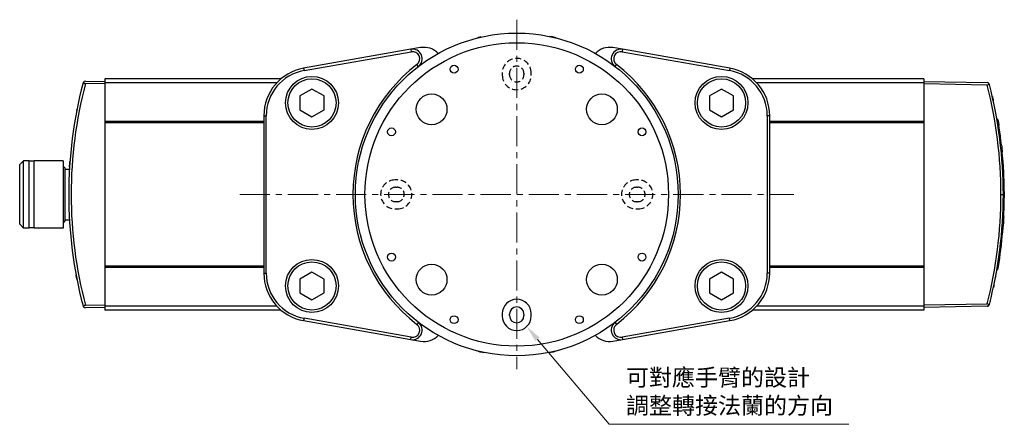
# Model space of a CAD drawing. Header units: inches. Extents: x 0 to 6721, y -3375 to 1330.
# Tile 90 of 196: x 4595 to 4799, y -775 to -691. Entities that reach past the tile are written whole.
import ezdxf

# ---------------------------------------------------------------- set-up
doc = ezdxf.new("R2010")
doc.units = ezdxf.units.IN
doc.header["$MEASUREMENT"] = 0
doc.linetypes.add('CENTER', pattern=[2, 1.25, -0.25, 0.25, -0.25])
doc.linetypes.add('HIDDEN', pattern=[0.375, 0.25, -0.125])
for name, color, linetype, lineweight in [('AM_5', 3, 'Continuous', 15), ('AM_7', 4, 'CENTER', 15), ('可見 (ISO)', 7, 'Continuous', 25), ('窄部可見 (ISO)', 7, 'Continuous', 25)]:
    doc.layers.add(name, color=color, linetype=linetype, lineweight=lineweight)
doc.styles.get("Standard").update_dxf_attribs({"font": 'arial.ttf'})

# ---------------------------------------------------------------- blocks, each defined once
blk = doc.blocks.new('*S379')
at = {"layer": 'AM_5', "color": 7}
for p, q in [((10195.27, -416.75), (10180.42, -399.12)), ((10245, -416.75), (10195.27, -416.75))]:
    blk.add_line(p, q, dxfattribs=at)
at = {"layer": 'AM_5', "color": 7, "linetype": 'Continuous'}
blk.add_trace([(10180.87, -398.75), (10179.98, -399.5), (10178.17, -396.45)], dxfattribs=at)
at = {"layer": 'AM_5', "color": 2, "insert": (10198.77, -415), "char_height": 3.5, "attachment_point": 7}
blk.add_mtext('{\\fPMingLiU|b0|i0|c136|p18;可對應手臂的設計\\P調整轉接法蘭的方向}', dxfattribs=at)

msp = doc.modelspace()

# ---------------------------------------------------------------- linework, layer by layer
at = {"color": 1, "linetype": 'HIDDEN', "lineweight": 25, "ltscale": 5}
for p, q in [((4694.957, -702.155), (4694.957, -702.655)), ((4696.457, -702.555), (4696.457, -702.255)), ((4699.457, -702.255), (4699.457, -702.555)), ((4700.957, -702.655), (4700.957, -702.155)), ((4673.207, -724.405), (4672.707, -724.405)), ((4723.207, -724.405), (4722.707, -724.405)), ((4672.807, -725.905), (4673.107, -725.905)), ((4722.807, -725.905), (4723.107, -725.905)), ((4673.107, -728.905), (4672.807, -728.905)), ((4723.107, -728.905), (4722.807, -728.905)), ((4672.707, -730.405), (4673.207, -730.405)), ((4722.707, -730.405), (4723.207, -730.405))]:
    msp.add_line(p, q, dxfattribs=at)
at = {"color": 7, "linetype": 'Continuous', "lineweight": 25}
for p, q in [((4694.957, -752.155), (4694.957, -752.655)), ((4696.457, -752.555), (4696.457, -752.255)), ((4699.457, -752.255), (4699.457, -752.555)), ((4700.957, -752.655), (4700.957, -752.155))]:
    msp.add_line(p, q, dxfattribs=at)
at = {"color": 1, "linetype": 'HIDDEN', "lineweight": 25, "ltscale": 5}
for centre, radius, start, end in [((4697.957, -702.155), 3, 0, 180), ((4697.957, -702.255), 1.5, 0, 180), ((4697.957, -702.655), 3, 180, 0), ((4697.957, -702.555), 1.5, 180, 0), ((4672.707, -727.405), 3, 90, 270), ((4673.207, -727.405), 3, 270, 90), ((4722.707, -727.405), 3, 90, 270), ((4723.207, -727.405), 3, 270, 90), ((4672.807, -727.405), 1.5, 90, 270), ((4673.107, -727.405), 1.5, 270, 90), ((4722.807, -727.405), 1.5, 90, 270), ((4723.107, -727.405), 1.5, 270, 90)]:
    msp.add_arc(centre, radius, start, end, dxfattribs=at)
at = {"color": 7, "linetype": 'Continuous', "lineweight": 25}
for centre, radius, start, end in [((4697.957, -752.155), 3, 0, 180), ((4697.957, -752.255), 1.5, 0, 180), ((4697.957, -752.655), 3, 180, 0), ((4697.957, -752.555), 1.5, 180, 0)]:
    msp.add_arc(centre, radius, start, end, dxfattribs=at)
at = {"layer": 'AM_7', "ltscale": 5}
for p, q in [((4697.957, -691.125), (4697.957, -763.686)), ((4640.457, -727.405), (4755.457, -727.405))]:
    msp.add_line(p, q, dxfattribs=at)
at = {"layer": '可見 (ISO)'}
for p, q in [((4705.402, -694.718), (4704.808, -694.613)), ((4675.989, -697.279), (4653.721, -701.206)), ((4653.807, -701.698), (4676.076, -697.771)), ((4678.013, -696.922), (4675.989, -697.279)), ((4719.925, -697.279), (4717.902, -696.922)), ((4719.838, -697.771), (4742.107, -701.698)), ((4742.194, -701.206), (4719.925, -697.279)), ((4608.426, -703.885), (4612.457, -703.955)), ((4612.457, -704.456), (4608.426, -704.385)), ((4612.457, -703.405), (4612.457, -704.228)), ((4649.015, -703.405), (4612.457, -703.405)), ((4612.457, -704.228), (4612.457, -712.228)), ((4648.149, -704.228), (4612.457, -704.228)), ((4782.457, -703.405), (4746.9, -703.405)), ((4782.457, -704.228), (4747.765, -704.228)), ((4782.457, -703.405), (4782.457, -704.228)), ((4782.457, -703.955), (4795.584, -704.185)), ((4782.457, -704.228), (4782.457, -712.228)), ((4795.584, -704.685), (4782.457, -704.456)), ((4645.457, -711.054), (4645.457, -743.757)), ((4645.957, -743.757), (4645.957, -711.054)), ((4749.957, -711.054), (4749.957, -743.757)), ((4750.457, -743.757), (4750.457, -711.054)), ((4612.457, -712.228), (4612.457, -712.528)), ((4645.457, -712.228), (4612.457, -712.228)), ((4612.457, -712.528), (4612.457, -742.283)), ((4645.457, -712.528), (4612.457, -712.528)), ((4782.457, -712.228), (4750.457, -712.228)), ((4782.457, -712.528), (4750.457, -712.528)), ((4782.457, -712.228), (4782.457, -712.528)), ((4782.457, -712.528), (4782.457, -742.283)), ((4797.62, -711.821), (4797.824, -711.825)), ((4797.826, -711.837), (4797.622, -711.834)), ((4797.833, -713.11), (4798.036, -713.11)), ((4798.383, -717.174), (4798.584, -717.174)), ((4798.531, -718.59), (4798.733, -718.597)), ((4594.787, -721.21), (4595.592, -720.405)), ((4594.787, -733.6), (4594.787, -721.21)), ((4595.592, -734.405), (4595.592, -720.405)), ((4596.787, -720.405), (4595.592, -720.405)), ((4596.787, -734.405), (4596.787, -720.405)), ((4597.787, -720.505), (4596.787, -720.505)), ((4597.787, -734.405), (4597.787, -720.405)), ((4603.787, -720.405), (4597.787, -720.405)), ((4603.787, -720.405), (4603.787, -734.405)), ((4605.187, -720.905), (4605.187, -720.922)), ((4605.188, -720.905), (4605.187, -720.905)), ((4605.187, -720.922), (4605.187, -720.923)), ((4605.188, -720.905), (4605.188, -720.905)), ((4604.187, -721.905), (4603.787, -721.505)), ((4604.187, -721.905), (4604.187, -732.905)), ((4604.187, -722.155), (4605.108, -722.155)), ((4798.762, -721.429), (4798.962, -721.427)), ((4798.874, -723.509), (4799.074, -723.512)), ((4798.891, -723.915), (4799.091, -723.918)), ((4798.954, -726.632), (4799.154, -726.627)), ((4799.155, -726.769), (4798.955, -726.766)), ((4798.955, -728.019), (4799.155, -728.019)), ((4594.787, -733.6), (4595.592, -734.405)), ((4604.187, -732.905), (4603.787, -733.305)), ((4604.187, -732.655), (4605.108, -732.655)), ((4798.838, -732.082), (4799.038, -732.082)), ((4596.787, -734.405), (4595.592, -734.405)), ((4597.787, -734.305), (4596.787, -734.305)), ((4603.787, -734.405), (4597.787, -734.405)), ((4605.187, -733.888), (4605.187, -733.905)), ((4605.188, -733.905), (4605.187, -733.905)), ((4798.7, -734.26), (4798.9, -734.265)), ((4798.718, -734.015), (4798.919, -734.011)), ((4797.861, -741.528), (4798.063, -741.526)), ((4612.457, -742.283), (4612.457, -742.583)), ((4645.457, -742.283), (4612.457, -742.283)), ((4612.457, -742.583), (4612.457, -750.583)), ((4645.457, -742.583), (4612.457, -742.583)), ((4782.457, -742.283), (4750.457, -742.283)), ((4782.457, -742.583), (4750.457, -742.583)), ((4782.457, -742.283), (4782.457, -742.583)), ((4782.457, -742.583), (4782.457, -750.583)), ((4797.62, -742.99), (4797.824, -742.986)), ((4797.717, -742.417), (4797.921, -742.412)), ((4608.426, -750.426), (4612.457, -750.355)), ((4612.457, -750.855), (4608.426, -750.926)), ((4612.457, -750.583), (4612.457, -751.405)), ((4648.149, -750.583), (4612.457, -750.583)), ((4649.015, -751.405), (4612.457, -751.405)), ((4782.457, -751.405), (4746.9, -751.405)), ((4782.457, -750.583), (4747.765, -750.583)), ((4782.457, -750.355), (4795.584, -750.126)), ((4782.457, -750.583), (4782.457, -751.405)), ((4795.584, -750.626), (4782.457, -750.855)), ((4653.721, -753.605), (4675.989, -757.532)), ((4676.076, -757.04), (4653.807, -753.113)), ((4742.107, -753.113), (4719.838, -757.04)), ((4719.925, -757.532), (4742.194, -753.605)), ((4675.989, -757.532), (4678.013, -757.889)), ((4717.902, -757.889), (4719.925, -757.532)), ((4690.513, -760.093), (4691.106, -760.197)), ((4704.808, -760.197), (4705.402, -760.093))]:
    msp.add_line(p, q, dxfattribs=at)
for points in [[(4657.957, -706.962), (4655.457, -705.519), (4652.957, -706.962), (4652.957, -709.849), (4655.457, -711.292), (4657.957, -709.849)], [(4742.957, -706.962), (4740.457, -705.519), (4737.957, -706.962), (4737.957, -709.849), (4740.457, -711.292), (4742.957, -709.849)], [(4657.957, -744.962), (4655.457, -743.519), (4652.957, -744.962), (4652.957, -747.849), (4655.457, -749.292), (4657.957, -747.849)], [(4742.957, -744.962), (4740.457, -743.519), (4737.957, -744.962), (4737.957, -747.849), (4740.457, -749.292), (4742.957, -747.849)]]:
    msp.add_lwpolyline(points, close=True, dxfattribs=at)
for centre, radius in [((4697.957, -727.405), 33.5), ((4697.957, -727.405), 31.5), ((4684.957, -701.405), 0.818), ((4710.957, -701.405), 0.818), ((4655.457, -708.405), 5.5), ((4740.457, -708.405), 5.5), ((4655.457, -708.405), 5), ((4740.457, -708.405), 5), ((4680.279, -709.728), 3.2), ((4715.635, -709.728), 3.2), ((4671.957, -714.405), 0.818), ((4723.957, -714.405), 0.818), ((4671.957, -740.405), 0.818), ((4723.957, -740.405), 0.818), ((4655.457, -746.405), 5.5), ((4655.457, -746.405), 5), ((4740.457, -746.405), 5.5), ((4740.457, -746.405), 5), ((4680.279, -745.083), 3.2), ((4715.635, -745.083), 3.2), ((4684.957, -753.405), 0.818), ((4710.957, -753.405), 0.818)]:
    msp.add_circle(centre, radius, dxfattribs=at)
for centre, radius, start, end in [((4691.207, -698.657), 4, 100, 110.68215), ((4704.707, -698.657), 4, 69.31785, 80), ((4678.707, -700.861), 4, 42.75981, 100), ((4717.207, -700.861), 4, 80, 137.24019), ((4676.337, -699.249), 2, 307.51894, 100), ((4676.337, -699.249), 1.5, 307.51894, 100), ((4719.577, -699.249), 2, 80, 232.48106), ((4719.577, -699.249), 1.5, 80, 232.48106), ((4697.957, -727.405), 34, 127.51894, 232.48106), ((4697.957, -727.405), 34, 307.51894, 52.48106), ((4655.457, -711.054), 10, 100, 180), ((4655.457, -711.054), 9.5, 100, 180), ((4740.457, -711.054), 9.5, 0, 80), ((4740.457, -711.054), 10, 0, 80), ((4608.417, -704.385), 0.5, 89, 141.39032), ((4795.575, -704.685), 0.5, 36.5376, 89), ((4707.457, -727.405), 91.7, 9.77466, 9.78266), ((4655.457, -743.757), 10, 180, 260), ((4655.457, -743.757), 9.5, 180, 260), ((4740.457, -743.757), 9.5, 280, 0), ((4740.457, -743.757), 10, 280, 0), ((4707.457, -727.405), 91.7, 350.21734, 350.58105), ((4608.417, -750.426), 0.5, 218.60968, 271), ((4795.575, -750.126), 0.5, 271, 323.46017), ((4676.337, -755.562), 2, 260, 52.48106), ((4719.577, -755.562), 2, 127.51894, 280), ((4676.337, -755.562), 1.5, 260, 52.48106), ((4719.577, -755.562), 1.5, 127.51894, 280), ((4678.707, -753.949), 4, 260, 317.24019), ((4717.207, -753.949), 4, 222.75981, 280), ((4691.207, -756.154), 4, 249.31785, 260), ((4704.707, -756.154), 4, 280, 290.68215)]:
    msp.add_arc(centre, radius, start, end, dxfattribs=at)
for centre, major_axis, ratio, start_param, end_param in [((4696.43, -727.405), (0, 91.487), 0.9998494, 1.3150074, 1.8265853), ((4608.416, -704.385), (-0.011, -0.5), 0.9993163, 4.0592691, 4.4775968), ((4728.588, -724.687), (-10.24, 79.585), 0.8747788, 4.5663498, 4.8543383), ((4707.484, -727.406), (0, -91.687), 0.9998477, 1.7079479, 1.7273558), ((4707.484, -727.406), (0, -91.687), 0.9998477, 1.6826265, 1.7273558), ((4707.484, -727.406), (0, -91.687), 0.9998477, 1.7024938, 1.7036901), ((4707.484, -727.406), (0, -91.687), 0.9998477, 1.6988086, 1.7008985), ((4707.485, -727.405), (0, -91.686), 0.9998477, 1.6360446, 1.6670138), ((4707.485, -727.405), (0, -91.686), 0.9998477, 1.6508765, 1.6521292), ((4707.485, -727.405), (0, -91.686), 0.9998477, 1.6475985, 1.6493497), ((4557.699, -730.722), (241.436, 5.35), 0.6159183, 0.0125162, 0.0265444), ((779.721, -658.037), (4019.422, -70.97), 0.1506609, 0.0083992, 0.0090701), ((4707.485, -727.405), (0, -91.686), 0.9998477, 1.5792826, 1.6088405), ((4707.485, -727.405), (0, -91.686), 0.9998477, 1.588402, 1.6088404), ((4728.588, -730.124), (10.24, 79.585), 0.8747788, 4.5704397, 4.8584283), ((3821.359, -743.653), (977.783, 17.929), 0.3062052, 6.2796953, 6.2829615), ((4707.485, -727.405), (0, -91.686), 0.9998477, 1.5197684, 1.5641041), ((4707.485, -727.405), (0, -91.686), 0.9998477, 1.5197684, 1.5317037), ((4707.484, -727.405), (0, -91.687), 0.9998477, 1.416174, 1.495912), ((3833.26, -743.506), (965.88, 17.71), 0.3062052, 6.2545696, 6.2554255), ((3876.318, -743.116), (922.802, 16.934), 0.3084863, 6.2262394, 6.2293484), ((3860.908, -743.36), (938.213, 17.203), 0.3062052, 6.2268937, 6.2297475), ((4707.484, -727.405), (0, -91.687), 0.9998477, 1.4228762, 1.4248306), ((4707.484, -727.405), (0, -91.687), 0.9998477, 1.4264597, 1.4282767), ((4707.484, -727.405), (0, -91.687), 0.9998477, 1.4264597, 1.4282766), ((4707.484, -727.405), (0, -91.687), 0.9998477, 1.4330137, 1.4340445), ((4608.416, -750.426), (0.011, -0.5), 0.9993163, 4.9471836, 5.3655114)]:
    msp.add_ellipse(centre, major_axis=major_axis, ratio=ratio, start_param=start_param, end_param=end_param, dxfattribs=at)
for points, knots in [([(4607.727, -705.063), (4607.727, -705.063), (4607.727, -705.063), (4607.727, -705.063), (4607.727, -705.063), (4607.727, -705.062), (4607.727, -705.062), (4607.727, -705.061), (4607.728, -705.06), (4607.729, -705.055), (4607.729, -705.053), (4607.73, -705.051), (4607.73, -705.051), (4607.73, -705.051)], [0, 0, 0, 0, 0.000139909, 0.000139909, 0.000606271, 0.000606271, 0.001538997, 0.001538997, 0.005269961, 0.005269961, 0.020197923, 0.020197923, 0.026598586, 0.026598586, 0.026598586, 0.026598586]), ([(4608.026, -704.073), (4608.034, -704.112), (4608.047, -704.151), (4608.087, -704.222), (4608.112, -704.255), (4608.177, -704.312), (4608.216, -704.336), (4608.287, -704.364), (4608.314, -704.372), (4608.37, -704.382), (4608.398, -704.385), (4608.426, -704.385)], [0.000000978, 0.000000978, 0.000000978, 0.000000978, 0.016758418, 0.016758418, 0.032213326, 0.032213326, 0.047545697, 0.047545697, 0.056386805, 0.056386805, 0.064844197, 0.064844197, 0.064844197, 0.064844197]), ([(4795.584, -704.685), (4795.612, -704.685), (4795.64, -704.683), (4795.697, -704.675), (4795.724, -704.668), (4795.794, -704.642), (4795.832, -704.62), (4795.895, -704.566), (4795.92, -704.534), (4795.958, -704.464), (4795.97, -704.426), (4795.977, -704.387)], [0.000000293, 0.000000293, 0.000000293, 0.000000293, 0.008542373, 0.008542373, 0.017414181, 0.017414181, 0.032297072, 0.032297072, 0.047614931, 0.047614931, 0.0642307, 0.0642307, 0.0642307, 0.0642307]), ([(4796.059, -704.56), (4796.057, -704.551), (4796.054, -704.542), (4796.045, -704.512), (4796.036, -704.49), (4796.013, -704.441), (4795.996, -704.413), (4795.977, -704.387)], [-0.003830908, -0.003830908, -0.003830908, -0.003830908, 0, 0, 0.009742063, 0.009742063, 0.023068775, 0.023068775, 0.023068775, 0.023068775]), ([(4796.225, -705.213), (4796.225, -705.213), (4796.225, -705.213), (4796.225, -705.214), (4796.225, -705.215), (4796.226, -705.217), (4796.226, -705.218), (4796.227, -705.219), (4796.227, -705.219), (4796.227, -705.219), (4796.227, -705.219), (4796.227, -705.219), (4796.227, -705.219), (4796.227, -705.219), (4796.227, -705.219), (4796.227, -705.219)], [0.038965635, 0.038965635, 0.038965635, 0.038965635, 0.042570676, 0.042570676, 0.049300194, 0.049300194, 0.054347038, 0.054347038, 0.054583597, 0.054583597, 0.054672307, 0.054672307, 0.054711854, 0.054711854, 0.054731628, 0.054731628, 0.054731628, 0.054731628]), ([(4797.387, -710.527), (4797.387, -710.529), (4797.388, -710.531), (4797.388, -710.532), (4797.388, -710.533), (4797.388, -710.533)], [0, 0, 0, 0, 0.010255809, 0.010255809, 0.012025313, 0.012025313, 0.012025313, 0.012025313]), ([(4797.387, -710.527), (4797.387, -710.529), (4797.388, -710.531), (4797.388, -710.533), (4797.388, -710.534), (4797.388, -710.534)], [0, 0, 0, 0, 0.010255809, 0.010255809, 0.017188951, 0.017188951, 0.017188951, 0.017188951]), ([(4606.382, -711.322), (4606.382, -711.322), (4606.382, -711.322), (4606.382, -711.322), (4606.382, -711.32), (4606.383, -711.315), (4606.384, -711.311), (4606.385, -711.305)], [0.030692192, 0.030692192, 0.030692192, 0.030692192, 0.032733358, 0.032733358, 0.043990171, 0.043990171, 0.060354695, 0.060354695, 0.060354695, 0.060354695]), ([(4797.826, -711.837), (4797.826, -711.837), (4797.832, -711.871), (4797.855, -712.006), (4797.872, -712.108), (4797.912, -712.345), (4797.937, -712.495), (4797.987, -712.804), (4798.012, -712.96), (4798.036, -713.11)], [-0.40285249, -0.40285249, -0.40285249, -0.40285249, -0.35269995, -0.35269995, -0.30254741, -0.30254741, -0.2517516, -0.2517516, -0.20697866, -0.20697866, -0.20697866, -0.20697866]), ([(4798.584, -717.174), (4798.608, -717.379), (4798.63, -717.587), (4798.682, -718.074), (4798.708, -718.339), (4798.73, -718.565), (4798.732, -718.581), (4798.733, -718.597)], [-0.32658005, -0.32658005, -0.32658005, -0.32658005, -0.26613231, -0.26613231, -0.17698694, -0.17698694, -0.16992814, -0.16992814, -0.16992814, -0.16992814]), ([(4605.214, -720.555), (4605.214, -720.554), (4605.214, -720.554), (4605.214, -720.553), (4605.214, -720.552), (4605.214, -720.549), (4605.215, -720.547), (4605.215, -720.538), (4605.216, -720.533), (4605.216, -720.529), (4605.216, -720.529), (4605.216, -720.529)], [0, 0, 0, 0, 0.000488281, 0.000488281, 0.004394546, 0.004394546, 0.012207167, 0.012207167, 0.043465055, 0.043465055, 0.056641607, 0.056641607, 0.056641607, 0.056641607]), ([(4799.155, -726.769), (4799.155, -726.769), (4799.155, -726.802), (4799.156, -726.936), (4799.156, -727.037), (4799.157, -727.269), (4799.157, -727.416), (4799.157, -727.719), (4799.156, -727.872), (4799.155, -728.019)], [-0.39455542, -0.39455542, -0.39455542, -0.39455542, -0.34524219, -0.34524219, -0.29592895, -0.29592895, -0.24661396, -0.24661396, -0.20320521, -0.20320521, -0.20320521, -0.20320521]), ([(4799.038, -732.082), (4799.027, -732.287), (4799.016, -732.495), (4798.988, -732.98), (4798.971, -733.244), (4798.944, -733.661), (4798.931, -733.842), (4798.921, -733.98), (4798.92, -733.996), (4798.919, -734.011)], [1.08927231, 1.08927231, 1.08927231, 1.08927231, 1.14931917, 1.14931917, 1.23786588, 1.23786588, 1.32630795, 1.32630795, 1.33943432, 1.33943432, 1.33943432, 1.33943432]), ([(4605.216, -734.282), (4605.216, -734.282), (4605.216, -734.282), (4605.216, -734.281), (4605.216, -734.281), (4605.215, -734.276), (4605.215, -734.268), (4605.214, -734.257), (4605.214, -734.256), (4605.214, -734.256), (4605.214, -734.256), (4605.214, -734.256), (4605.214, -734.256), (4605.214, -734.256)], [0.037091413, 0.037091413, 0.037091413, 0.037091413, 0.038639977, 0.038639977, 0.051563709, 0.051563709, 0.090348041, 0.090348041, 0.092165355, 0.092165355, 0.092250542, 0.092250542, 0.092270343, 0.092270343, 0.092270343, 0.092270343]), ([(4606.384, -743.499), (4606.383, -743.499), (4606.383, -743.499), (4606.383, -743.497), (4606.383, -743.496), (4606.383, -743.494), (4606.382, -743.492), (4606.382, -743.489), (4606.382, -743.488), (4606.382, -743.488)], [0, 0, 0, 0, 0.000488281, 0.000488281, 0.004394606, 0.004394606, 0.012207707, 0.012207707, 0.025120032, 0.025120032, 0.025120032, 0.025120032]), ([(4606.687, -745.112), (4606.627, -744.809), (4606.573, -744.529), (4606.519, -744.239), (4606.509, -744.185), (4606.496, -744.114), (4606.492, -744.095), (4606.488, -744.073), (4606.487, -744.07), (4606.487, -744.066), (4606.487, -744.066), (4606.487, -744.066), (4606.487, -744.065), (4606.487, -744.065)], [0, 0, 0, 0, 0.10526752, 0.10526752, 0.13074712, 0.13074712, 0.14029542, 0.14029542, 0.14208553, 0.14208553, 0.14225336, 0.14225336, 0.14227365, 0.14227365, 0.14227365, 0.14227365]), ([(4797.388, -744.278), (4797.388, -744.278), (4797.388, -744.278), (4797.388, -744.278), (4797.388, -744.279), (4797.387, -744.282), (4797.387, -744.284), (4797.386, -744.288)], [0.030415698, 0.030415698, 0.030415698, 0.030415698, 0.031008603, 0.031008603, 0.038532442, 0.038532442, 0.050541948, 0.050541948, 0.050541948, 0.050541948]), ([(4607.73, -749.76), (4607.73, -749.76), (4607.73, -749.759), (4607.73, -749.759), (4607.729, -749.758), (4607.728, -749.752), (4607.727, -749.747), (4607.725, -749.74)], [0.039075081, 0.039075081, 0.039075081, 0.039075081, 0.040941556, 0.040941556, 0.05178334, 0.05178334, 0.070126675, 0.070126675, 0.070126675, 0.070126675]), ([(4796.227, -749.589), (4796.227, -749.592), (4796.226, -749.594), (4796.225, -749.597), (4796.225, -749.598), (4796.225, -749.598), (4796.225, -749.599), (4796.225, -749.599), (4796.225, -749.599), (4796.225, -749.599)], [0, 0, 0, 0, 0.010650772, 0.010650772, 0.016392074, 0.016392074, 0.020697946, 0.020697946, 0.021256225, 0.021256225, 0.021256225, 0.021256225]), ([(4796.227, -749.589), (4796.227, -749.592), (4796.226, -749.594), (4796.225, -749.597), (4796.225, -749.598), (4796.225, -749.598), (4796.225, -749.599), (4796.225, -749.599), (4796.225, -749.599), (4796.225, -749.599)], [0, 0, 0, 0, 0.010650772, 0.010650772, 0.016392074, 0.016392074, 0.020697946, 0.020697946, 0.021816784, 0.021816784, 0.021816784, 0.021816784]), ([(4607.831, -750.157), (4607.831, -750.157), (4607.831, -750.157), (4607.831, -750.156), (4607.83, -750.155), (4607.83, -750.153), (4607.83, -750.152), (4607.829, -750.151), (4607.829, -750.151), (4607.829, -750.151), (4607.829, -750.151), (4607.829, -750.15), (4607.829, -750.15), (4607.829, -750.15), (4607.829, -750.15), (4607.829, -750.15), (4607.829, -750.15), (4607.829, -750.15)], [0.038823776, 0.038823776, 0.038823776, 0.038823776, 0.042098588, 0.042098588, 0.048574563, 0.048574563, 0.053431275, 0.053431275, 0.054341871, 0.054341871, 0.054683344, 0.054683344, 0.054811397, 0.054811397, 0.054859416, 0.054859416, 0.054879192, 0.054879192, 0.054879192, 0.054879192]), ([(4608.426, -750.426), (4608.398, -750.426), (4608.37, -750.429), (4608.314, -750.439), (4608.287, -750.447), (4608.216, -750.475), (4608.177, -750.499), (4608.113, -750.556), (4608.087, -750.588), (4608.047, -750.66), (4608.034, -750.699), (4608.026, -750.738)], [0.000000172, 0.000000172, 0.000000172, 0.000000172, 0.008404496, 0.008404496, 0.017189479, 0.017189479, 0.032439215, 0.032439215, 0.047827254, 0.047827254, 0.064513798, 0.064513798, 0.064513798, 0.064513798]), ([(4795.977, -750.424), (4795.97, -750.385), (4795.958, -750.346), (4795.92, -750.277), (4795.895, -750.245), (4795.832, -750.191), (4795.794, -750.168), (4795.725, -750.143), (4795.697, -750.136), (4795.641, -750.127), (4795.612, -750.126), (4795.584, -750.126)], [0.000000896, 0.000000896, 0.000000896, 0.000000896, 0.016688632, 0.016688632, 0.032072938, 0.032072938, 0.047031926, 0.047031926, 0.055959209, 0.055959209, 0.064554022, 0.064554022, 0.064554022, 0.064554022]), ([(4796.059, -750.251), (4796.057, -750.26), (4796.054, -750.269), (4796.045, -750.299), (4796.036, -750.321), (4796.013, -750.37), (4795.996, -750.398), (4795.977, -750.424)], [-0.026920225, -0.026920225, -0.026920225, -0.026920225, -0.023086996, -0.023086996, -0.013337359, -0.013337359, -0.00000098, -0.00000098, -0.00000098, -0.00000098])]:
    msp.add_open_spline(points, degree=3, knots=knots, dxfattribs=at)
for points in [[(4796.672, -707.082), (4796.738, -707.375), (4796.808, -707.688), (4796.875, -707.995)], [(4606.629, -709.994), (4606.639, -709.944), (4606.652, -709.878), (4606.667, -709.797)], [(4605.137, -721.678), (4605.164, -721.238), (4605.188, -720.909), (4605.202, -720.721)], [(4797.367, -744.392), (4797.357, -744.441), (4797.345, -744.506), (4797.33, -744.584)], [(4797.006, -746.199), (4796.971, -746.368), (4796.934, -746.542), (4796.896, -746.717)]]:
    msp.add_open_spline(points, degree=3, dxfattribs=at)
at = {"layer": '窄部可見 (ISO)'}
for p, q in [((4675.989, -697.279), (4676.076, -697.771)), ((4719.925, -697.279), (4719.838, -697.771)), ((4677.555, -700.835), (4677.25, -700.438)), ((4718.359, -700.835), (4718.664, -700.438)), ((4653.721, -701.206), (4653.807, -701.698)), ((4742.194, -701.206), (4742.107, -701.698)), ((4645.457, -711.054), (4645.957, -711.054)), ((4750.457, -711.054), (4749.957, -711.054)), ((4798.466, -727.405), (4798.957, -727.405)), ((4645.457, -743.757), (4645.957, -743.757)), ((4750.457, -743.757), (4749.957, -743.757)), ((4653.807, -753.113), (4653.721, -753.605)), ((4677.555, -753.976), (4677.25, -754.373)), ((4718.359, -753.976), (4718.664, -754.373)), ((4742.194, -753.605), (4742.107, -753.113)), ((4675.989, -757.532), (4676.076, -757.04)), ((4719.838, -757.04), (4719.925, -757.532))]:
    msp.add_line(p, q, dxfattribs=at)
for centre, major_axis, ratio, start_param, end_param in [((4696.439, -727.405), (0, -90.987), 0.9998477, 4.4566013, 4.9681766), ((4728.492, -724.738), (-10.043, 79.163), 0.8747763, 4.5683657, 4.8563728), ((4797.166, -710.433), (0.197, 0.037), 0.9464153, 0, 0.0759418), ((4606.582, -711.34), (-0.197, 0.035), 0.9939192, 6.2590967, 6.2831853), ((4605.412, -720.584), (-0.199, 0.015), 0.9940592, 0, 0.0257714), ((4728.492, -730.073), (10.043, 79.163), 0.8747763, 4.5684062, 4.8564113), ((4607.919, -749.692), (-0.194, -0.049), 0.9932399, 6.2728146, 6.2831853), ((4796.062, -749.426), (0.194, -0.048), 0.9505157, 0, 0.0177583)]:
    msp.add_ellipse(centre, major_axis=major_axis, ratio=ratio, start_param=start_param, end_param=end_param, dxfattribs=at)

# ---------------------------------------------------------------- block references
at = {"layer": 'AM_5', "color": 7}
msp.add_blockref('*S379', (-5478.137, -358.377), dxfattribs=at)

doc.saveas('drawing.dxf')
